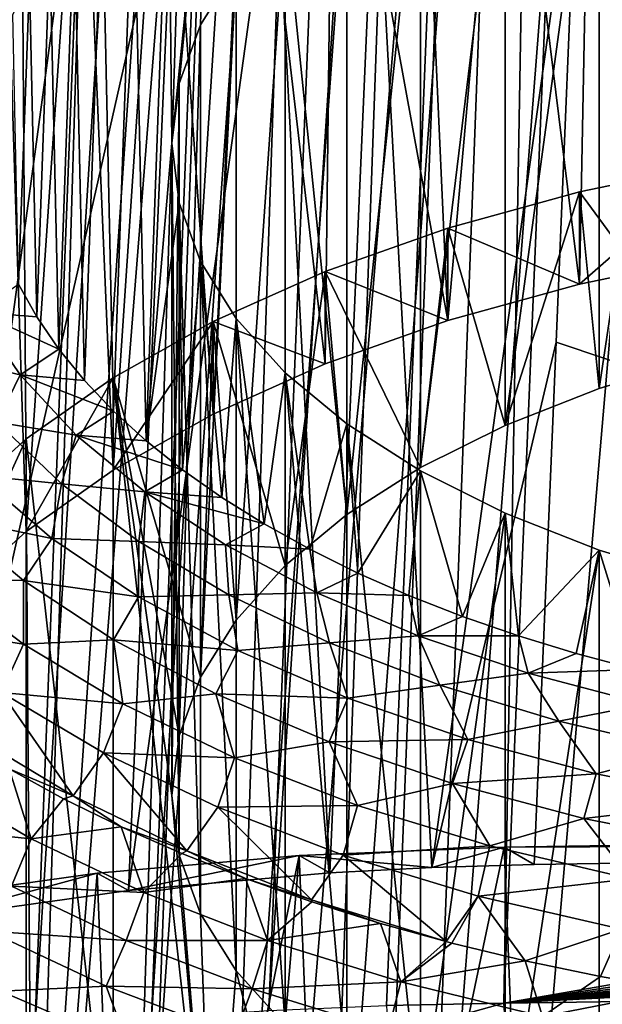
# Model space of a CAD drawing. Header units: metres. Extents: x -109 to 109, y -78 to 121.
# Tile 151 of 256: x -84.46 to -80.4, y 11.88 to 18.75. Entities that reach past the tile are written whole.
import ezdxf

# ---------------------------------------------------------------- set-up
doc = ezdxf.new("R2010")
doc.units = ezdxf.units.M
doc.layers.add('solid_508554_SW0001', color=7, linetype='CONTINUOUS')

msp = doc.modelspace()

# ---------------------------------------------------------------- linework, layer by layer
at = {"layer": 'solid_508554_SW0001'}
for points in [[(-83.543243, 11.78117, 20.132185), (-81.32666, 46.598942, -1.864032), (-82.167572, 46.555687, -1.988643)], [(-83.543243, 11.78117, 20.132185), (-82.723717, 11.836282, 20.239361), (-81.32666, 46.598942, -1.864032)], [(-82.723717, 11.836282, 20.239361), (-80.481796, 46.620625, -1.773782), (-81.32666, 46.598942, -1.864032)], [(-82.723717, 11.836282, 20.239361), (-81.902023, 11.872268, 20.313923), (-80.481796, 46.620625, -1.773782)], [(-81.902023, 11.872268, 20.313923), (-81.084099, 11.886697, 20.357214), (-80.481796, 46.620625, -1.773782)], [(-80.481796, 46.620625, -1.773782), (-81.084099, 11.886697, 20.357214), (-80.362289, 29.191317, 9.359159)], [(-84.356514, 11.708421, 19.9921), (-82.167572, 46.555687, -1.988643), (-83.002235, 46.490974, -2.147281)], [(-84.356514, 11.708421, 19.9921), (-83.543243, 11.78117, 20.132185), (-82.167572, 46.555687, -1.988643)], [(-85.16217, 11.618647, 19.819029), (-83.002235, 46.490974, -2.147281), (-83.828354, 46.404957, -2.339548)], [(-85.16217, 11.618647, 19.819029), (-84.356514, 11.708421, 19.9921), (-83.002235, 46.490974, -2.147281)], [(-85.957466, 11.511996, 19.613647), (-83.828354, 46.404957, -2.339548), (-84.643623, 46.297825, -2.56499)], [(-85.957466, 11.511996, 19.613647), (-85.16217, 11.618647, 19.819029), (-83.828354, 46.404957, -2.339548)], [(-50.993294, 17.104359, 18.146997), (-80.362289, 29.191317, 9.359159), (-81.084099, 11.886697, 20.357214)], [(-85.663757, 8.808381, -25.834064), (-84.368492, 8.57087, -26.267031), (-84.497169, 27.091421, -35.558952)], [(-84.368492, 8.57087, -26.267031), (-83.812004, 26.947939, -35.775551), (-84.497169, 27.091421, -35.558952)], [(-84.368492, 8.57087, -26.267031), (-83.113503, 26.820127, -35.961601), (-83.812004, 26.947939, -35.775551)], [(-84.368492, 8.57087, -26.267031), (-83.701714, 8.473289, -26.443533), (-83.113503, 26.820127, -35.961601)], [(-83.701714, 8.473289, -26.443533), (-82.403984, 26.708403, -36.116493), (-83.113503, 26.820127, -35.961601)], [(-83.701714, 8.473289, -26.443533), (-83.024841, 8.390337, -26.592424), (-82.403984, 26.708403, -36.116493)], [(-83.024841, 8.390337, -26.592424), (-81.686119, 26.613173, -36.23967), (-82.403984, 26.708403, -36.116493)], [(-83.024841, 8.390337, -26.592424), (-82.340813, 8.32237, -26.713049), (-81.686119, 26.613173, -36.23967)], [(-82.340813, 8.32237, -26.713049), (-80.962631, 26.534765, -36.33073), (-81.686119, 26.613173, -36.23967)], [(-82.340813, 8.32237, -26.713049), (-81.652321, 8.269615, -26.804991), (-80.962631, 26.534765, -36.33073)], [(-81.652321, 8.269615, -26.804991), (-80.236237, 26.473421, -36.389435), (-80.962631, 26.534765, -36.33073)], [(-81.652321, 8.269615, -26.804991), (-80.272415, 8.210179, -26.902054), (-80.236237, 26.473421, -36.389435)], [(-85.874214, -11.090439, -19.528069), (-84.637512, 25.541044, -38.537006), (-82.994003, 25.270775, -38.917351)], [(-84.332321, -11.309086, -19.869825), (-85.874214, -11.090439, -19.528069), (-82.994003, 25.270775, -38.917351)], [(-84.332321, -11.309086, -19.869825), (-82.994003, 25.270775, -38.917351), (-81.315811, 25.073969, -39.156639)], [(-82.748833, -11.452958, -20.098217), (-84.332321, -11.309086, -19.869825), (-81.315811, 25.073969, -39.156639)], [(-82.748833, -11.452958, -20.098217), (-81.315811, 25.073969, -39.156639), (-79.621246, 24.952671, -39.252457)], [(-82.748833, -11.452958, -20.098217), (-79.621246, 24.952671, -39.252457), (-80.387276, 6.654893, -29.697725)], [(-69.888519, 15.997993, -1.602244), (-63.661411, 21.394615, 7.744982), (-80.474464, 21.131899, 7.289943)], [(-81.474564, 16.6507, -0.471721), (-81.074234, 21.114782, 7.260296), (-81.675743, 21.082045, 7.203591)], [(-81.474564, 16.6507, -0.471721), (-80.556892, 16.904297, -0.032479), (-81.074234, 21.114782, 7.260296)], [(-80.556892, 16.904297, -0.032479), (-80.474464, 21.131899, 7.289943), (-81.074234, 21.114782, 7.260296)], [(-80.556892, 16.904297, -0.032479), (-79.588188, 17.104927, 0.315023), (-80.474464, 21.131899, 7.289943)], [(-77.546906, 17.337889, 0.718524), (-76.5, 17.367287, 0.769443), (-80.474464, 21.131899, 7.289943)], [(-75.453094, 17.337889, 0.718524), (-80.474464, 21.131899, 7.289943), (-76.5, 17.367287, 0.769443)], [(-78.580635, 17.250067, 0.566412), (-77.546906, 17.337889, 0.718524), (-80.474464, 21.131899, 7.289943)], [(-79.588188, 17.104927, 0.315023), (-78.580635, 17.250067, 0.566412), (-80.474464, 21.131899, 7.289943)], [(-70.670319, 16.347326, -0.997179), (-69.888519, 15.997993, -1.602244), (-80.474464, 21.131899, 7.289943)], [(-71.525436, 16.6507, -0.471721), (-70.670319, 16.347326, -0.997179), (-80.474464, 21.131899, 7.289943)], [(-72.443108, 16.904297, -0.032479), (-71.525436, 16.6507, -0.471721), (-80.474464, 21.131899, 7.289943)], [(-73.411812, 17.104927, 0.315023), (-72.443108, 16.904297, -0.032479), (-80.474464, 21.131899, 7.289943)], [(-74.419365, 17.250067, 0.566412), (-73.411812, 17.104927, 0.315023), (-80.474464, 21.131899, 7.289943)], [(-75.453094, 17.337889, 0.718524), (-74.419365, 17.250067, 0.566412), (-80.474464, 21.131899, 7.289943)], [(-82.329681, 16.347326, -0.997179), (-82.275528, 21.03372, 7.119893), (-82.870178, 20.970041, 7.009597)], [(-82.329681, 16.347326, -0.997179), (-81.474564, 16.6507, -0.471721), (-82.275528, 21.03372, 7.119893)], [(-81.474564, 16.6507, -0.471721), (-81.675743, 21.082045, 7.203591), (-82.275528, 21.03372, 7.119893)], [(-83.111481, 15.997993, -1.602244), (-82.870178, 20.970041, 7.009597), (-83.456543, 20.891375, 6.873344)], [(-83.111481, 15.997993, -1.602244), (-82.329681, 16.347326, -0.997179), (-82.870178, 20.970041, 7.009597)], [(-83.810143, 15.607088, -2.27931), (-83.456543, 20.891375, 6.873344), (-84.031639, 20.798204, 6.711968)], [(-83.810143, 15.607088, -2.27931), (-83.111481, 15.997993, -1.602244), (-83.456543, 20.891375, 6.873344)], [(-80.419624, 16.176094, -2.782183), (-80.419701, 20.727713, -5.410129), (-79.706657, 20.943243, -5.036819)], [(-80.419624, 16.176094, -2.782183), (-79.706657, 20.943243, -5.036819), (-79.706589, 16.391615, -2.408891)], [(-84.416878, 15.179529, -3.019865), (-84.031639, 20.798204, 6.711968), (-84.594124, 20.690815, 6.525964)], [(-84.416878, 15.179529, -3.019865), (-83.810143, 15.607088, -2.27931), (-84.031639, 20.798204, 6.711968)], [(-84.924065, 14.720689, -3.814599), (-84.416878, 15.179529, -3.019865), (-84.594124, 20.690815, 6.525964)], [(-81.075523, 15.919164, -3.2272), (-81.075584, 20.470781, -5.855145), (-80.419701, 20.727713, -5.410129)], [(-81.075523, 15.919164, -3.2272), (-80.419701, 20.727713, -5.410129), (-80.419624, 16.176094, -2.782183)], [(-81.664734, 15.624559, -3.73747), (-81.664749, 20.176197, -6.365381), (-81.075584, 20.470781, -5.855145)], [(-81.664734, 15.624559, -3.73747), (-81.075584, 20.470781, -5.855145), (-81.075523, 15.919164, -3.2272)], [(-70.34095, 13.018763, 16.237579), (-80.568085, 20.144991, 11.318851), (-63.755032, 20.407707, 11.77389)], [(-83.400002, 17.888439, -10.327895), (-83.423805, 20.093626, -6.508398), (-83.156906, 20.290316, -6.167721)], [(-83.349693, 18.304291, -9.607619), (-83.400002, 17.888439, -10.327895), (-83.156906, 20.290316, -6.167721)], [(-83.199501, 18.714077, -8.897847), (-83.349693, 18.304291, -9.607619), (-83.156906, 20.290316, -6.167721)], [(-82.951614, 19.111824, -8.20893), (-83.199501, 18.714077, -8.897847), (-83.156906, 20.290316, -6.167721)], [(-82.178627, 15.296584, -4.305539), (-82.178596, 19.848253, -6.933396), (-81.664749, 20.176197, -6.365381)], [(-82.178627, 15.296584, -4.305539), (-81.664749, 20.176197, -6.365381), (-81.664734, 15.624559, -3.73747)], [(-81.587486, 12.834311, 15.918098), (-81.980453, 20.096537, 11.216405), (-80.568085, 20.144991, 11.318851)], [(-81.587486, 12.834311, 15.918098), (-80.568085, 20.144991, 11.318851), (-80.720139, 16.499598, 13.635703)], [(-70.34095, 13.018763, 16.237579), (-80.720139, 16.499598, 13.635703), (-80.568085, 20.144991, 11.318851)], [(-83.578896, 15.809997, -13.927863), (-83.66732, 19.889688, -6.86163), (-83.423805, 20.093626, -6.508398)], [(-83.400002, 17.888439, -10.327895), (-83.578896, 15.809997, -13.927863), (-83.423805, 20.093626, -6.508398)], [(-82.298721, 12.797207, 15.853833), (-82.685059, 20.046274, 11.120886), (-81.980453, 20.096537, 11.216405)], [(-81.587486, 12.834311, 15.918098), (-82.298721, 12.797207, 15.853833), (-81.980453, 20.096537, 11.216405)], [(-83.702621, 12.672518, 15.637864), (-83.384415, 19.978855, 10.996209), (-82.685059, 20.046274, 11.120886)], [(-82.298721, 12.797207, 15.853833), (-83.702621, 12.672518, 15.637864), (-82.685059, 20.046274, 11.120886)], [(-85.079132, 12.481003, 15.306151), (-84.075615, 19.894604, 10.842943), (-83.384415, 19.978855, 10.996209)], [(-83.702621, 12.672518, 15.637864), (-85.079132, 12.481003, 15.306151), (-83.384415, 19.978855, 10.996209)], [(-85.079132, 12.481003, 15.306151), (-84.755943, 19.793898, 10.66175), (-84.075615, 19.894604, 10.842943)], [(-83.807068, 16.017797, -13.567939), (-83.886696, 19.679193, -7.226215), (-83.66732, 19.889688, -6.86163)], [(-83.578896, 15.809997, -13.927863), (-83.807068, 16.017797, -13.567939), (-83.66732, 19.889688, -6.86163)], [(-82.178627, 15.296584, -4.305539), (-82.60965, 19.49173, -7.550914), (-82.178596, 19.848253, -6.933396)], [(-84.010872, 16.231842, -13.197206), (-84.081314, 19.46278, -7.601058), (-83.886696, 19.679193, -7.226215)], [(-83.807068, 16.017797, -13.567939), (-84.010872, 16.231842, -13.197206), (-83.886696, 19.679193, -7.226215)], [(-84.189621, 16.451416, -12.816893), (-84.250603, 19.241087, -7.985039), (-84.081314, 19.46278, -7.601058)], [(-84.010872, 16.231842, -13.197206), (-84.189621, 16.451416, -12.816893), (-84.081314, 19.46278, -7.601058)], [(-82.951614, 14.560169, -5.581048), (-82.951614, 19.111824, -8.20893), (-82.60965, 19.49173, -7.550914)], [(-82.951614, 14.560169, -5.581048), (-82.60965, 19.49173, -7.550914), (-82.609673, 14.940058, -4.923061)], [(-82.609673, 14.940058, -4.923061), (-82.60965, 19.49173, -7.550914), (-82.178627, 15.296584, -4.305539)], [(-84.342728, 16.675789, -12.428267), (-84.394005, 19.014847, -8.376899), (-84.250603, 19.241087, -7.985039)], [(-84.189621, 16.451416, -12.816893), (-84.342728, 16.675789, -12.428267), (-84.250603, 19.241087, -7.985039)], [(-83.199493, 14.162438, -6.269937), (-83.199501, 18.714077, -8.897847), (-82.951614, 19.111824, -8.20893)], [(-83.199493, 14.162438, -6.269937), (-82.951614, 19.111824, -8.20893), (-82.951614, 14.560169, -5.581048)], [(-84.469673, 16.904217, -12.032619), (-84.511009, 18.784843, -8.775275), (-84.394005, 19.014847, -8.376899)], [(-84.342728, 16.675789, -12.428267), (-84.469673, 16.904217, -12.032619), (-84.394005, 19.014847, -8.376899)], [(-83.349693, 13.752647, -6.979717), (-83.349693, 18.304291, -9.607619), (-83.199501, 18.714077, -8.897847)], [(-83.349693, 13.752647, -6.979717), (-83.199501, 18.714077, -8.897847), (-83.199493, 14.162438, -6.269937)], [(-83.400002, 13.336791, -7.7), (-83.400002, 17.888439, -10.327895), (-83.349693, 18.304291, -9.607619)], [(-83.400002, 13.336791, -7.7), (-83.349693, 18.304291, -9.607619), (-83.349693, 13.752647, -6.979717)], [(-83.400002, 17.888439, -10.327895), (-83.349693, 17.472588, -11.04817), (-83.578896, 15.809997, -13.927863)], [(-83.349693, 12.920936, -8.420283), (-83.349693, 17.472588, -11.04817), (-83.400002, 17.888439, -10.327895)], [(-83.349693, 12.920936, -8.420283), (-83.400002, 17.888439, -10.327895), (-83.400002, 13.336791, -7.7)], [(-79.588173, 17.749435, -0.057077), (-79.588188, 17.104927, 0.315023), (-80.556892, 16.904297, -0.032479)], [(-79.588173, 17.749435, -0.057077), (-80.556892, 16.904297, -0.032479), (-80.556824, 17.548817, -0.404557)], [(-79.706589, 16.391615, -2.408891), (-79.588173, 17.749435, -0.057077), (-80.556824, 17.548817, -0.404557)], [(-80.556824, 17.548817, -0.404557), (-80.556892, 16.904297, -0.032479), (-81.47448, 17.295233, -0.843778)], [(-81.075523, 15.919164, -3.2272), (-80.556824, 17.548817, -0.404557), (-81.47448, 17.295233, -0.843778)], [(-81.075523, 15.919164, -3.2272), (-80.419624, 16.176094, -2.782183), (-80.556824, 17.548817, -0.404557)], [(-80.419624, 16.176094, -2.782183), (-79.706589, 16.391615, -2.408891), (-80.556824, 17.548817, -0.404557)], [(-83.349693, 17.472588, -11.04817), (-83.327103, 15.609124, -14.275784), (-83.578896, 15.809997, -13.927863)], [(-83.349693, 17.472588, -11.04817), (-83.199501, 17.062801, -11.757942), (-83.327103, 15.609124, -14.275784)], [(-83.199493, 12.511144, -9.130063), (-83.199501, 17.062801, -11.757942), (-83.349693, 17.472588, -11.04817)], [(-83.199493, 12.511144, -9.130063), (-83.349693, 17.472588, -11.04817), (-83.349693, 12.920936, -8.420283)], [(-81.47448, 17.295233, -0.843778), (-81.474564, 16.6507, -0.471721), (-82.329605, 16.991865, -1.369227)], [(-81.664734, 15.624559, -3.73747), (-81.47448, 17.295233, -0.843778), (-82.329605, 16.991865, -1.369227)], [(-81.664734, 15.624559, -3.73747), (-81.075523, 15.919164, -3.2272), (-81.47448, 17.295233, -0.843778)], [(-81.47448, 17.295233, -0.843778), (-80.556892, 16.904297, -0.032479), (-81.474564, 16.6507, -0.471721)], [(-83.199501, 17.062801, -11.757942), (-83.052536, 15.415851, -14.610544), (-83.327103, 15.609124, -14.275784)], [(-83.199501, 17.062801, -11.757942), (-82.951614, 16.665054, -12.446859), (-83.052536, 15.415851, -14.610544)], [(-82.951614, 12.113414, -9.818953), (-82.951614, 16.665054, -12.446859), (-83.199501, 17.062801, -11.757942)], [(-82.951614, 12.113414, -9.818953), (-83.199501, 17.062801, -11.757942), (-83.199493, 12.511144, -9.130063)], [(-49.760147, 16.613373, 18.505455), (-50.993294, 17.104359, 18.146997), (-81.084099, 11.886697, 20.357214)], [(-82.329605, 16.991865, -1.369227), (-82.329681, 16.347326, -0.997179), (-83.111435, 16.642521, -1.974308)], [(-82.609673, 14.940058, -4.923061), (-82.329605, 16.991865, -1.369227), (-83.111435, 16.642521, -1.974308)], [(-82.609673, 14.940058, -4.923061), (-82.178627, 15.296584, -4.305539), (-82.329605, 16.991865, -1.369227)], [(-82.329605, 16.991865, -1.369227), (-81.474564, 16.6507, -0.471721), (-82.329681, 16.347326, -0.997179)], [(-82.178627, 15.296584, -4.305539), (-81.664734, 15.624559, -3.73747), (-82.329605, 16.991865, -1.369227)], [(-84.755867, 16.709759, -12.316116), (-84.469673, 16.904217, -12.032619), (-84.342728, 16.675789, -12.428267)], [(-84.755867, 16.709759, -12.316116), (-84.45816, 16.270939, -13.076176), (-84.976982, 16.392513, -12.706597)], [(-84.755867, 16.709759, -12.316116), (-84.342728, 16.675789, -12.428267), (-84.189621, 16.451416, -12.816893)], [(-84.755867, 16.709759, -12.316116), (-84.189621, 16.451416, -12.816893), (-84.45816, 16.270939, -13.076176)], [(-83.111435, 16.642521, -1.974308), (-83.810143, 15.607088, -2.27931), (-83.81015, 16.251587, -2.651426)], [(-83.199493, 14.162438, -6.269937), (-83.111435, 16.642521, -1.974308), (-83.81015, 16.251587, -2.651426)], [(-83.111435, 16.642521, -1.974308), (-83.111481, 15.997993, -1.602244), (-83.810143, 15.607088, -2.27931)], [(-83.199493, 14.162438, -6.269937), (-82.951614, 14.560169, -5.581048), (-83.111435, 16.642521, -1.974308)], [(-83.111435, 16.642521, -1.974308), (-82.329681, 16.347326, -0.997179), (-83.111481, 15.997993, -1.602244)], [(-82.951614, 14.560169, -5.581048), (-82.609673, 14.940058, -4.923061), (-83.111435, 16.642521, -1.974308)], [(-82.951614, 16.665054, -12.446859), (-82.756096, 15.230823, -14.931021), (-83.052536, 15.415851, -14.610544)], [(-82.951614, 16.665054, -12.446859), (-82.60965, 16.285149, -13.104876), (-82.756096, 15.230823, -14.931021)], [(-82.609673, 11.733524, -10.476939), (-82.60965, 16.285149, -13.104876), (-82.951614, 16.665054, -12.446859)], [(-82.609673, 11.733524, -10.476939), (-82.951614, 16.665054, -12.446859), (-82.951614, 12.113414, -9.818953)], [(-48.513374, 16.164164, 18.837801), (-49.760147, 16.613373, 18.505455), (-81.084099, 11.886697, 20.357214)], [(-81.587486, 12.834311, 15.918098), (-80.720139, 16.499598, 13.635703), (-80.872192, 12.854203, 15.952554)], [(-70.34095, 13.018763, 16.237579), (-80.872192, 12.854203, 15.952554), (-80.720139, 16.499598, 13.635703)], [(-84.45816, 16.270939, -13.076176), (-84.189621, 16.451416, -12.816893), (-84.010872, 16.231842, -13.197206)], [(-84.45816, 16.270939, -13.076176), (-84.622093, 15.940729, -13.489112), (-84.976982, 16.392513, -12.706597)], [(-82.60965, 16.285149, -13.104876), (-82.438789, 15.054659, -15.236145), (-82.756096, 15.230823, -14.931021)], [(-82.178627, 11.376998, -11.09446), (-82.60965, 16.285149, -13.104876), (-82.609673, 11.733524, -10.476939)], [(-82.60965, 16.285149, -13.104876), (-82.178596, 15.928624, -13.722394), (-82.438789, 15.054659, -15.236145)], [(-82.178627, 11.376998, -11.09446), (-82.178596, 15.928624, -13.722394), (-82.60965, 16.285149, -13.104876)], [(-84.45816, 16.270939, -13.076176), (-84.067459, 15.85075, -13.803965), (-84.622093, 15.940729, -13.489112)], [(-84.45816, 16.270939, -13.076176), (-84.010872, 16.231842, -13.197206), (-83.807068, 16.017797, -13.567939)], [(-84.45816, 16.270939, -13.076176), (-83.807068, 16.017797, -13.567939), (-84.067459, 15.85075, -13.803965)], [(-83.81015, 16.251587, -2.651426), (-84.416878, 15.179529, -3.019865), (-84.416908, 15.824007, -3.392015)], [(-83.81015, 16.251587, -2.651426), (-84.416908, 15.824007, -3.392015), (-83.81015, 10.421995, -12.748574)], [(-83.81015, 16.251587, -2.651426), (-83.810143, 15.607088, -2.27931), (-84.416878, 15.179529, -3.019865)], [(-83.81015, 16.251587, -2.651426), (-83.81015, 10.421995, -12.748574), (-83.111435, 10.031061, -13.425692)], [(-83.400002, 13.336791, -7.7), (-83.81015, 16.251587, -2.651426), (-83.111435, 10.031061, -13.425692)], [(-83.349693, 13.752647, -6.979717), (-83.199493, 14.162438, -6.269937), (-83.81015, 16.251587, -2.651426)], [(-83.400002, 13.336791, -7.7), (-83.349693, 13.752647, -6.979717), (-83.81015, 16.251587, -2.651426)], [(-47.268326, 15.761773, 19.140257), (-48.513374, 16.164164, 18.837801), (-81.084099, 11.886697, 20.357214)], [(-84.067459, 15.85075, -13.803965), (-83.807068, 16.017797, -13.567939), (-83.578896, 15.809997, -13.927863)], [(-84.622093, 15.940729, -13.489112), (-84.171219, 15.510875, -14.233641), (-84.750237, 15.568571, -13.872405)], [(-84.067459, 15.85075, -13.803965), (-84.171219, 15.510875, -14.233641), (-84.622093, 15.940729, -13.489112)], [(-82.178596, 15.928624, -13.722394), (-82.101662, 14.887946, -15.524901), (-82.438789, 15.054659, -15.236145)], [(-81.664734, 11.049024, -11.66253), (-82.178596, 15.928624, -13.722394), (-82.178627, 11.376998, -11.09446)], [(-82.178596, 15.928624, -13.722394), (-81.664749, 15.60068, -14.290409), (-82.101662, 14.887946, -15.524901)], [(-81.664734, 11.049024, -11.66253), (-81.664749, 15.60068, -14.290409), (-82.178596, 15.928624, -13.722394)], [(-84.416908, 15.824007, -3.392015), (-84.924065, 14.720689, -3.814599), (-84.92408, 15.365172, -4.18674)], [(-84.416908, 15.824007, -3.392015), (-84.92408, 15.365172, -4.18674), (-84.416908, 10.849575, -12.007984)], [(-84.416908, 15.824007, -3.392015), (-84.416878, 15.179529, -3.019865), (-84.924065, 14.720689, -3.814599)], [(-84.416908, 15.824007, -3.392015), (-84.416908, 10.849575, -12.007984), (-83.81015, 10.421995, -12.748574)], [(-84.067459, 15.85075, -13.803965), (-83.588326, 15.454103, -14.490979), (-84.171219, 15.510875, -14.233641)], [(-84.067459, 15.85075, -13.803965), (-83.578896, 15.809997, -13.927863), (-83.327103, 15.609124, -14.275784)], [(-84.067459, 15.85075, -13.803965), (-83.327103, 15.609124, -14.275784), (-83.588326, 15.454103, -14.490979)], [(-47.204372, 15.742285, 19.155039), (-47.268326, 15.761773, 19.140257), (-81.084099, 11.886697, 20.357214)], [(-46.05463, 15.412958, 19.407417), (-47.204372, 15.742285, 19.155039), (-81.084099, 11.886697, 20.357214)], [(-83.588326, 15.454103, -14.490979), (-83.327103, 15.609124, -14.275784), (-83.052536, 15.415851, -14.610544)], [(-81.664749, 15.60068, -14.290409), (-81.745842, 14.731239, -15.796324), (-82.101662, 14.887946, -15.524901)], [(-81.664749, 15.60068, -14.290409), (-81.372513, 14.585066, -16.049505), (-81.745842, 14.731239, -15.796324)], [(-81.664749, 15.60068, -14.290409), (-81.075584, 15.306096, -14.800645), (-81.372513, 14.585066, -16.049505)], [(-81.664734, 11.049024, -11.66253), (-81.075584, 15.306096, -14.800645), (-81.664749, 15.60068, -14.290409)], [(-84.750237, 15.568571, -13.872405), (-84.237617, 15.129685, -14.632579), (-84.971169, 15.28089, -14.012666)], [(-84.171219, 15.510875, -14.233641), (-84.237617, 15.129685, -14.632579), (-84.750237, 15.568571, -13.872405)], [(-84.171219, 15.510875, -14.233641), (-83.629692, 15.108031, -14.931386), (-84.237617, 15.129685, -14.632579)], [(-83.588326, 15.454103, -14.490979), (-83.629692, 15.108031, -14.931386), (-84.171219, 15.510875, -14.233641)], [(-83.588326, 15.454103, -14.490979), (-83.026367, 15.08563, -15.12919), (-83.629692, 15.108031, -14.931386)], [(-83.588326, 15.454103, -14.490979), (-83.052536, 15.415851, -14.610544), (-82.756096, 15.230823, -14.931021)], [(-83.588326, 15.454103, -14.490979), (-82.756096, 15.230823, -14.931021), (-83.026367, 15.08563, -15.12919)], [(-44.903675, 15.121611, 19.635643), (-46.05463, 15.412958, 19.407417), (-81.084099, 11.886697, 20.357214)], [(-84.92408, 15.365172, -4.18674), (-84.92408, 11.30841, -11.21326), (-84.416908, 10.849575, -12.007984)], [(-84.971169, 15.28089, -14.012666), (-84.43573, 14.836267, -14.782776), (-85.031364, 14.844327, -14.321736)], [(-84.237617, 15.129685, -14.632579), (-84.43573, 14.836267, -14.782776), (-84.971169, 15.28089, -14.012666)], [(-81.075523, 10.754419, -12.1728), (-81.075584, 15.306096, -14.800645), (-81.664734, 11.049024, -11.66253)], [(-81.075584, 15.306096, -14.800645), (-80.982933, 14.449914, -16.283594), (-81.372513, 14.585066, -16.049505)], [(-81.075584, 15.306096, -14.800645), (-80.419701, 15.049165, -15.245661), (-80.982933, 14.449914, -16.283594)], [(-81.075523, 10.754419, -12.1728), (-80.419701, 15.049165, -15.245661), (-81.075584, 15.306096, -14.800645)], [(-83.026367, 15.08563, -15.12919), (-82.756096, 15.230823, -14.931021), (-82.438789, 15.054659, -15.236145)], [(-84.237617, 15.129685, -14.632579), (-83.631989, 14.721497, -15.339582), (-84.43573, 14.836267, -14.782776)], [(-83.629692, 15.108031, -14.931386), (-83.631989, 14.721497, -15.339582), (-84.237617, 15.129685, -14.632579)], [(-43.8307, 14.8844, 19.82649), (-44.903675, 15.121611, 19.635643), (-81.084099, 11.886697, 20.357214)], [(-83.629692, 15.108031, -14.931386), (-83.003899, 14.736959, -15.574102), (-83.631989, 14.721497, -15.339582)], [(-83.026367, 15.08563, -15.12919), (-83.003899, 14.736959, -15.574102), (-83.629692, 15.108031, -14.931386)], [(-83.026367, 15.08563, -15.12919), (-82.438789, 15.054659, -15.236145), (-82.388145, 14.749641, -15.711142)], [(-83.026367, 15.08563, -15.12919), (-82.388145, 14.749641, -15.711142), (-83.003899, 14.736959, -15.574102)], [(-82.388145, 14.749641, -15.711142), (-82.438789, 15.054659, -15.236145), (-82.101662, 14.887946, -15.524901)], [(-80.419624, 10.497488, -12.617817), (-80.419701, 15.049165, -15.245661), (-81.075523, 10.754419, -12.1728)], [(-80.419701, 15.049165, -15.245661), (-80.578392, 14.326235, -16.497812), (-80.982933, 14.449914, -16.283594)], [(-80.419701, 15.049165, -15.245661), (-80.160248, 14.214439, -16.691448), (-80.578392, 14.326235, -16.497812)], [(-80.419701, 15.049165, -15.245661), (-79.706657, 14.833634, -15.618971), (-80.160248, 14.214439, -16.691448)], [(-80.419624, 10.497488, -12.617817), (-79.706657, 14.833634, -15.618971), (-80.419701, 15.049165, -15.245661)], [(-85.031364, 14.844327, -14.321736), (-84.434586, 14.392158, -15.104918), (-85.202637, 14.512108, -14.370564)], [(-84.43573, 14.836267, -14.782776), (-84.434586, 14.392158, -15.104918), (-85.031364, 14.844327, -14.321736)], [(-82.388145, 14.749641, -15.711142), (-82.101662, 14.887946, -15.524901), (-81.745842, 14.731239, -15.796324)], [(-42.820587, 14.691468, 19.986803), (-43.8307, 14.8844, 19.82649), (-81.084099, 11.886697, 20.357214)], [(-84.43573, 14.836267, -14.782776), (-83.80732, 14.423184, -15.498258), (-84.434586, 14.392158, -15.104918)], [(-83.631989, 14.721497, -15.339582), (-83.80732, 14.423184, -15.498258), (-84.43573, 14.836267, -14.782776)], [(-79.706589, 10.281968, -12.991109), (-79.706657, 14.833634, -15.618971), (-80.419624, 10.497488, -12.617817)], [(-83.631989, 14.721497, -15.339582), (-82.94062, 14.348911, -15.984918), (-83.80732, 14.423184, -15.498258)], [(-83.003899, 14.736959, -15.574102), (-82.94062, 14.348911, -15.984918), (-83.631989, 14.721497, -15.339582)], [(-82.388145, 14.749641, -15.711142), (-82.301254, 14.402043, -16.154192), (-83.003899, 14.736959, -15.574102)], [(-83.003899, 14.736959, -15.574102), (-82.301254, 14.402043, -16.154192), (-82.94062, 14.348911, -15.984918)], [(-82.388145, 14.749641, -15.711142), (-81.745842, 14.731239, -15.796324), (-81.681114, 14.45006, -16.230032)], [(-82.388145, 14.749641, -15.711142), (-81.681114, 14.45006, -16.230032), (-82.301254, 14.402043, -16.154192)], [(-81.681114, 14.45006, -16.230032), (-81.745842, 14.731239, -15.796324), (-81.372513, 14.585066, -16.049505)], [(-42.399509, 14.61985, 20.048018), (-42.820587, 14.691468, 19.986803), (-81.084099, 11.886697, 20.357214)], [(-81.681114, 14.45006, -16.230032), (-81.372513, 14.585066, -16.049505), (-80.982933, 14.449914, -16.283594)], [(-41.848419, 14.533616, 20.12336), (-42.399509, 14.61985, 20.048018), (-81.084099, 11.886697, 20.357214)], [(-84.434586, 14.392158, -15.104918), (-84.587967, 14.055136, -15.162064), (-85.202637, 14.512108, -14.370564)], [(-40.887817, 14.404685, 20.241062), (-41.848419, 14.533616, 20.12336), (-81.084099, 11.886697, 20.357214)], [(-81.681114, 14.45006, -16.230032), (-81.530052, 14.107243, -16.664803), (-82.301254, 14.402043, -16.154192)], [(-81.681114, 14.45006, -16.230032), (-80.982933, 14.449914, -16.283594), (-80.913544, 14.190388, -16.679796)], [(-81.681114, 14.45006, -16.230032), (-80.913544, 14.190388, -16.679796), (-81.530052, 14.107243, -16.664803)], [(-80.913544, 14.190388, -16.679796), (-80.982933, 14.449914, -16.283594), (-80.578392, 14.326235, -16.497812)], [(-84.434586, 14.392158, -15.104918), (-83.742355, 13.975385, -15.826788), (-84.587967, 14.055136, -15.162064)], [(-83.80732, 14.423184, -15.498258), (-83.742355, 13.975385, -15.826788), (-84.434586, 14.392158, -15.104918)], [(-83.80732, 14.423184, -15.498258), (-83.093292, 14.046481, -16.150726), (-83.742355, 13.975385, -15.826788)], [(-82.94062, 14.348911, -15.984918), (-83.093292, 14.046481, -16.150726), (-83.80732, 14.423184, -15.498258)], [(-82.301254, 14.402043, -16.154192), (-82.171837, 14.01641, -16.560827), (-82.94062, 14.348911, -15.984918)], [(-82.301254, 14.402043, -16.154192), (-81.530052, 14.107243, -16.664803), (-82.171837, 14.01641, -16.560827)], [(-39.919941, 14.302115, 20.342239), (-40.887817, 14.404685, 20.241062), (-81.084099, 11.886697, 20.357214)], [(-82.94062, 14.348911, -15.984918), (-82.171837, 14.01641, -16.560827), (-83.093292, 14.046481, -16.150726)], [(-38.941784, 14.226542, 20.4266), (-39.919941, 14.302115, 20.342239), (-81.084099, 11.886697, 20.357214)], [(-80.913544, 14.190388, -16.679796), (-80.578392, 14.326235, -16.497812), (-80.160248, 14.214439, -16.691448)], [(-37.960373, 14.179159, 20.493118), (-38.941784, 14.226542, 20.4266), (-81.084099, 11.886697, 20.357214)], [(-80.913544, 14.190388, -16.679796), (-80.699402, 13.85604, -17.099899), (-81.530052, 14.107243, -16.664803)], [(-0.815095, 13.140963, 22.529665), (-37.960373, 14.179159, 20.493118), (-81.084099, 11.886697, 20.357214)], [(-80.913544, 14.190388, -16.679796), (-80.160248, 14.214439, -16.691448), (-80.094398, 13.973659, -17.055183)], [(-80.913544, 14.190388, -16.679796), (-80.094398, 13.973659, -17.055183), (-80.699402, 13.85604, -17.099899)], [(-81.530052, 14.107243, -16.664803), (-81.334869, 13.727988, -17.060389), (-82.171837, 14.01641, -16.560827)], [(-81.530052, 14.107243, -16.664803), (-80.699402, 13.85604, -17.099899), (-81.334869, 13.727988, -17.060389)], [(-84.587967, 14.055136, -15.162064), (-84.089867, 13.334689, -15.81506), (-84.796577, 13.75971, -15.078901)], [(-84.587967, 14.055136, -15.162064), (-83.877731, 13.634222, -15.891108), (-84.089867, 13.334689, -15.81506)], [(-83.742355, 13.975385, -15.826788), (-83.877731, 13.634222, -15.891108), (-84.587967, 14.055136, -15.162064)], [(-83.093292, 14.046481, -16.150726), (-82.963013, 13.599024, -16.478664), (-83.742355, 13.975385, -15.826788)], [(-83.093292, 14.046481, -16.150726), (-82.302017, 13.71057, -16.73254), (-82.963013, 13.599024, -16.478664)], [(-82.171837, 14.01641, -16.560827), (-82.302017, 13.71057, -16.73254), (-83.093292, 14.046481, -16.150726)], [(-82.171837, 14.01641, -16.560827), (-81.334869, 13.727988, -17.060389), (-82.302017, 13.71057, -16.73254)], [(-83.742355, 13.975385, -15.826788), (-82.963013, 13.599024, -16.478664), (-83.877731, 13.634222, -15.891108)], [(-80.094398, 13.973659, -17.055183), (-79.81913, 13.651404, -17.454338), (-80.699402, 13.85604, -17.099899)], [(-80.699402, 13.85604, -17.099899), (-80.439781, 13.487113, -17.477596), (-81.334869, 13.727988, -17.060389)], [(-80.699402, 13.85604, -17.099899), (-79.81913, 13.651404, -17.454338), (-80.439781, 13.487113, -17.477596)], [(-84.796577, 13.75971, -15.078901), (-84.089867, 13.334689, -15.81506), (-84.534782, 13.521445, -15.386926)], [(-82.302017, 13.71057, -16.73254), (-82.105919, 13.2676, -17.052708), (-82.963013, 13.599024, -16.478664)], [(-81.334869, 13.727988, -17.060389), (-81.442772, 13.419389, -17.236881), (-82.302017, 13.71057, -16.73254)], [(-82.302017, 13.71057, -16.73254), (-81.442772, 13.419389, -17.236881), (-82.105919, 13.2676, -17.052708)], [(-81.334869, 13.727988, -17.060389), (-80.439781, 13.487113, -17.477596), (-81.442772, 13.419389, -17.236881)], [(-83.877731, 13.634222, -15.891108), (-83.296486, 12.949801, -16.481707), (-84.089867, 13.334689, -15.81506)], [(-83.877731, 13.634222, -15.891108), (-83.080322, 13.25434, -16.549082), (-83.296486, 12.949801, -16.481707)], [(-82.963013, 13.599024, -16.478664), (-83.080322, 13.25434, -16.549082), (-83.877731, 13.634222, -15.891108)], [(-79.81913, 13.651404, -17.454338), (-79.497337, 13.29668, -17.807436), (-80.439781, 13.487113, -17.477596)], [(-82.963013, 13.599024, -16.478664), (-82.105919, 13.2676, -17.052708), (-83.080322, 13.25434, -16.549082)], [(-85.081337, 13.446434, -14.906077), (-84.534782, 13.521445, -15.386926), (-84.38208, 13.034222, -15.658582)], [(-84.089867, 13.334689, -15.81506), (-84.156273, 13.314243, -15.763848), (-84.534782, 13.521445, -15.386926)], [(-84.38208, 13.034222, -15.658582), (-84.534782, 13.521445, -15.386926), (-84.156273, 13.314243, -15.763848)], [(-80.439781, 13.487113, -17.477596), (-80.525612, 13.176348, -17.657843), (-81.442772, 13.419389, -17.236881)], [(-80.439781, 13.487113, -17.477596), (-79.497337, 13.29668, -17.807436), (-80.525612, 13.176348, -17.657843)], [(-85.081337, 13.446434, -14.906077), (-84.38208, 13.034222, -15.658582), (-85.233543, 13.119509, -14.943189)], [(-81.442772, 13.419389, -17.236881), (-81.181389, 12.985102, -17.542009), (-82.105919, 13.2676, -17.052708)], [(-81.442772, 13.419389, -17.236881), (-80.525612, 13.176348, -17.657843), (-81.181389, 12.985102, -17.542009)], [(-84.089867, 13.334689, -15.81506), (-83.754753, 13.117354, -16.122004), (-84.156273, 13.314243, -15.763848)], [(-84.089867, 13.334689, -15.81506), (-83.296486, 12.949801, -16.481707), (-83.754753, 13.117354, -16.122004)], [(-83.349693, 12.920936, -8.420283), (-83.400002, 13.336791, -7.7), (-83.111435, 10.031061, -13.425692)], [(-84.38208, 13.034222, -15.658582), (-84.156273, 13.314243, -15.763848), (-83.754753, 13.117354, -16.122004)], [(-82.105919, 13.2676, -17.052708), (-82.205147, 12.919979, -17.128212), (-83.080322, 13.25434, -16.549082)], [(-82.105919, 13.2676, -17.052708), (-81.181389, 12.985102, -17.542009), (-82.205147, 12.919979, -17.128212)], [(-80.858788, 7.327746, 19.173641), (-81.082161, 12.975612, 16.16284), (-59.591824, 13.311416, 16.744469)], [(-59.590878, 13.186741, 16.528526), (-59.591824, 13.311416, 16.744469), (-81.082161, 12.975612, 16.16284)], [(-59.815197, 7.656569, 19.743179), (-80.858788, 7.327746, 19.173641), (-59.591824, 13.311416, 16.744469)], [(-79.497337, 13.29668, -17.807436), (-79.561295, 12.984294, -17.990488), (-80.525612, 13.176348, -17.657843)], [(-83.080322, 13.25434, -16.549082), (-82.425484, 12.609442, -17.071226), (-83.296486, 12.949801, -16.481707)], [(-83.080322, 13.25434, -16.549082), (-82.205147, 12.919979, -17.128212), (-82.425484, 12.609442, -17.071226)], [(-80.525612, 13.176348, -17.657843), (-80.200546, 12.754927, -17.940683), (-81.181389, 12.985102, -17.542009)], [(-81.077904, 11.786218, 20.418715), (-0.815095, 13.140963, 22.529665), (-81.084099, 11.886697, 20.357214)], [(-70.34095, 13.018763, 16.237579), (-59.590878, 13.186741, 16.528526), (-81.082161, 12.975612, 16.16284)], [(-81.077904, 11.786218, 20.418715), (-0.815184, 13.040385, 22.590996), (-0.815095, 13.140963, 22.529665)], [(-80.525612, 13.176348, -17.657843), (-79.561295, 12.984294, -17.990488), (-80.200546, 12.754927, -17.940683)], [(-84.38208, 13.034222, -15.658582), (-84.5196, 12.70335, -15.705967), (-85.233543, 13.119509, -14.943189)], [(-84.38208, 13.034222, -15.658582), (-83.754753, 13.117354, -16.122004), (-83.596848, 12.658972, -16.343592)], [(-83.296486, 12.949801, -16.481707), (-83.331436, 12.931384, -16.460314), (-83.754753, 13.117354, -16.122004)], [(-83.596848, 12.658972, -16.343592), (-83.754753, 13.117354, -16.122004), (-83.331436, 12.931384, -16.460314)], [(-84.38208, 13.034222, -15.658582), (-83.596848, 12.658972, -16.343592), (-84.5196, 12.70335, -15.705967)], [(-81.181389, 12.985102, -17.542009), (-81.262566, 12.635091, -17.621653), (-82.205147, 12.919979, -17.128212)], [(-81.181389, 12.985102, -17.542009), (-80.200546, 12.754927, -17.940683), (-81.262566, 12.635091, -17.621653)], [(-70.34095, 13.018763, 16.237579), (-81.082161, 12.975612, 16.16284), (-80.872192, 12.854203, 15.952554)], [(-81.077904, 11.786218, 20.418715), (-81.071564, 11.683409, 20.476221), (-0.815184, 13.040385, 22.590996)], [(-0.815184, 13.040385, 22.590996), (-81.071564, 11.683409, 20.476221), (-0.815127, 12.937478, 22.648335)], [(-83.92205, 12.793671, 15.847708), (-82.51107, 12.918807, 16.064449), (-83.696434, 7.110364, 18.877621)], [(-83.702621, 12.672518, 15.637864), (-82.51107, 12.918807, 16.064449), (-83.92205, 12.793671, 15.847708)], [(-82.298721, 12.797207, 15.853833), (-82.51107, 12.918807, 16.064449), (-83.702621, 12.672518, 15.637864)], [(-82.51107, 12.918807, 16.064449), (-82.992989, 7.189558, 18.996561), (-83.696434, 7.110364, 18.877621)], [(-83.596848, 12.658972, -16.343592), (-83.331436, 12.931384, -16.460314), (-82.887619, 12.756872, -16.777765)], [(-83.199493, 12.511144, -9.130063), (-83.349693, 12.920936, -8.420283), (-83.111435, 10.031061, -13.425692)], [(-83.296486, 12.949801, -16.481707), (-82.887619, 12.756872, -16.777765), (-83.331436, 12.931384, -16.460314)], [(-83.296486, 12.949801, -16.481707), (-82.425484, 12.609442, -17.071226), (-82.887619, 12.756872, -16.777765)], [(-82.51107, 12.918807, 16.064449), (-82.283432, 7.252315, 19.085691), (-82.992989, 7.189558, 18.996561)], [(-82.51107, 12.918807, 16.064449), (-81.082161, 12.975612, 16.16284), (-82.283432, 7.252315, 19.085691)], [(-81.587486, 12.834311, 15.918098), (-81.082161, 12.975612, 16.16284), (-82.51107, 12.918807, 16.064449)], [(-81.587486, 12.834311, 15.918098), (-82.51107, 12.918807, 16.064449), (-82.298721, 12.797207, 15.853833)], [(-82.205147, 12.919979, -17.128212), (-81.486824, 12.317522, -17.576887), (-82.425484, 12.609442, -17.071226)], [(-82.283432, 7.252315, 19.085691), (-81.082161, 12.975612, 16.16284), (-80.858788, 7.327746, 19.173641)], [(-82.205147, 12.919979, -17.128212), (-81.262566, 12.635091, -17.621653), (-81.486824, 12.317522, -17.576887)], [(-81.587486, 12.834311, 15.918098), (-80.872192, 12.854203, 15.952554), (-81.082161, 12.975612, 16.16284)], [(-0.811601, 10.081635, 24.166874), (-0.815127, 12.937478, 22.648335), (-81.071564, 11.683409, 20.476221)], [(-85.302101, 12.601393, 15.514673), (-83.92205, 12.793671, 15.847708), (-84.392426, 7.014873, 18.729092)], [(-85.079132, 12.481003, 15.306151), (-83.92205, 12.793671, 15.847708), (-85.302101, 12.601393, 15.514673)], [(-83.702621, 12.672518, 15.637864), (-83.92205, 12.793671, 15.847708), (-85.079132, 12.481003, 15.306151)], [(-83.92205, 12.793671, 15.847708), (-83.696434, 7.110364, 18.877621), (-84.392426, 7.014873, 18.729092)], [(-83.596848, 12.658972, -16.343592), (-82.887619, 12.756872, -16.777765), (-82.734016, 12.324858, -16.953503)], [(-82.425484, 12.609442, -17.071226), (-82.424637, 12.59433, -17.073404), (-82.887619, 12.756872, -16.777765)], [(-82.734016, 12.324858, -16.953503), (-82.887619, 12.756872, -16.777765), (-82.424637, 12.59433, -17.073404)], [(-80.200546, 12.754927, -17.940683), (-80.26371, 12.40304, -18.023577), (-81.262566, 12.635091, -17.621653)], [(-84.5196, 12.70335, -15.705967), (-83.718918, 12.32459, -16.400209), (-84.676414, 12.389448, -15.798588)], [(-83.596848, 12.658972, -16.343592), (-83.718918, 12.32459, -16.400209), (-84.5196, 12.70335, -15.705967)], [(-83.596848, 12.658972, -16.343592), (-82.734016, 12.324858, -16.953503), (-83.718918, 12.32459, -16.400209)], [(-85.302101, 12.601393, 15.514673), (-84.392426, 7.014873, 18.729092), (-85.07888, 6.903352, 18.551428)], [(-82.734016, 12.324858, -16.953503), (-82.424637, 12.59433, -17.073404), (-81.943901, 12.444261, -17.34635)], [(-82.425484, 12.609442, -17.071226), (-81.943901, 12.444261, -17.34635), (-82.424637, 12.59433, -17.073404)], [(-82.425484, 12.609442, -17.071226), (-81.486824, 12.317522, -17.576887), (-81.943901, 12.444261, -17.34635)], [(-81.262566, 12.635091, -17.621653), (-81.446846, 12.307128, -17.595793), (-81.486824, 12.317522, -17.576887)], [(-81.262566, 12.635091, -17.621653), (-80.934975, 12.18332, -17.82099), (-81.446846, 12.307128, -17.595793)], [(-81.262566, 12.635091, -17.621653), (-80.26371, 12.40304, -18.023577), (-80.934975, 12.18332, -17.82099)], [(-82.951614, 12.113414, -9.818953), (-83.199493, 12.511144, -9.130063), (-83.111435, 10.031061, -13.425692)], [(-82.734016, 12.324858, -16.953503), (-81.943901, 12.444261, -17.34635), (-81.80304, 12.035556, -17.481592)], [(-81.80304, 12.035556, -17.481592), (-81.943901, 12.444261, -17.34635), (-81.486824, 12.317522, -17.576887)], [(-84.676414, 12.389448, -15.798588), (-83.85775, 12.00691, -16.502907), (-84.592567, 11.97214, -16.169191)], [(-83.718918, 12.32459, -16.400209), (-83.85775, 12.00691, -16.502907), (-84.676414, 12.389448, -15.798588)], [(-80.26371, 12.40304, -18.023577), (-80.409843, 12.073195, -18.021267), (-80.934975, 12.18332, -17.82099)], [(-80.26371, 12.40304, -18.023577), (-79.873055, 11.977096, -18.19603), (-80.409843, 12.073195, -18.021267)], [(-83.718918, 12.32459, -16.400209), (-82.839973, 11.987402, -17.018269), (-83.85775, 12.00691, -16.502907)], [(-82.734016, 12.324858, -16.953503), (-82.839973, 11.987402, -17.018269), (-83.718918, 12.32459, -16.400209)], [(-82.734016, 12.324858, -16.953503), (-81.80304, 12.035556, -17.481592), (-82.839973, 11.987402, -17.018269)], [(-81.80304, 12.035556, -17.481592), (-81.486824, 12.317522, -17.576887), (-81.446846, 12.307128, -17.595793)], [(-81.80304, 12.035556, -17.481592), (-81.446846, 12.307128, -17.595793), (-80.934975, 12.18332, -17.82099)], [(-81.80304, 12.035556, -17.481592), (-80.934975, 12.18332, -17.82099), (-80.813934, 11.794354, -17.921885)], [(-80.813934, 11.794354, -17.921885), (-80.934975, 12.18332, -17.82099), (-80.409843, 12.073195, -18.021267)], [(-82.951614, 12.113414, -9.818953), (-83.111435, 10.031061, -13.425692), (-82.329605, 9.681718, -14.030773)], [(-82.609673, 11.733524, -10.476939), (-82.951614, 12.113414, -9.818953), (-82.329605, 9.681718, -14.030773)], [(-81.80304, 12.035556, -17.481592), (-81.892288, 11.695481, -17.55335), (-82.839973, 11.987402, -17.018269)], [(-81.80304, 12.035556, -17.481592), (-80.813934, 11.794354, -17.921885), (-81.892288, 11.695481, -17.55335)], [(-80.813934, 11.794354, -17.921885), (-80.409843, 12.073195, -18.021267), (-79.873055, 11.977096, -18.19603)], [(-84.592567, 11.97214, -16.169191), (-83.70546, 11.590141, -16.875906), (-84.771278, 11.710013, -16.348883)], [(-83.85775, 12.00691, -16.502907), (-83.70546, 11.590141, -16.875906), (-84.592567, 11.97214, -16.169191)], [(-83.85775, 12.00691, -16.502907), (-82.96019, 11.666442, -17.129805), (-83.70546, 11.590141, -16.875906)], [(-82.839973, 11.987402, -17.018269), (-82.96019, 11.666442, -17.129805), (-83.85775, 12.00691, -16.502907)], [(-82.839973, 11.987402, -17.018269), (-81.892288, 11.695481, -17.55335), (-82.96019, 11.666442, -17.129805)], [(-80.813934, 11.794354, -17.921885), (-79.873055, 11.977096, -18.19603), (-79.777596, 11.603854, -18.269608)], [(-81.902023, 11.872268, 20.313923), (-81.890671, 11.661411, 20.437904), (-81.084099, 11.886697, 20.357214)], [(-81.077904, 11.786218, 20.418715), (-81.084099, 11.886697, 20.357214), (-81.890671, 11.661411, 20.437904)]]:
    msp.add_3dface(points, dxfattribs=at)

doc.saveas('drawing.dxf')
